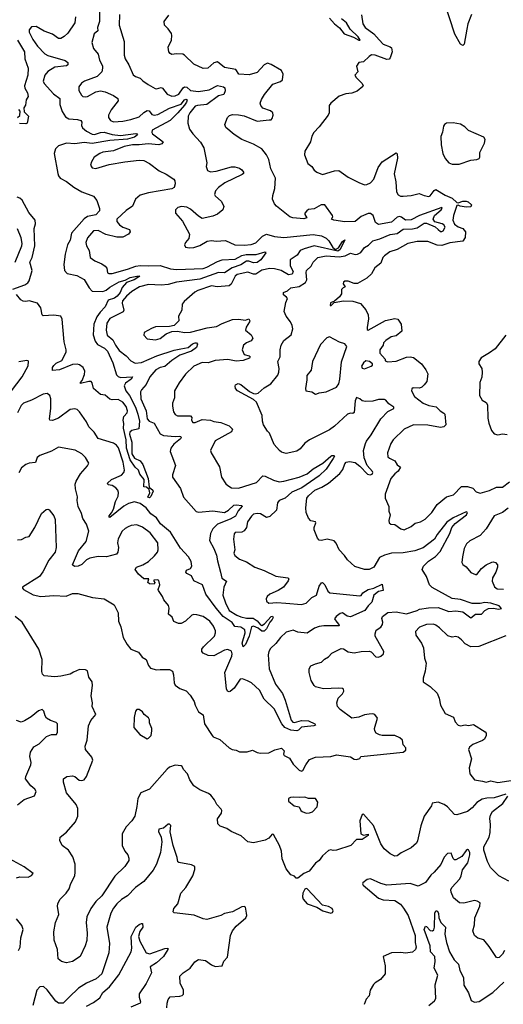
# Model space of a CAD drawing. Extents: x 2057697 to 2160550, y 827490 to 1016834.
# Tile 142 of 256: x 2118893 to 2123032, y 868955 to 877381. Entities that reach past the tile are written whole.
import ezdxf

# ---------------------------------------------------------------- set-up
doc = ezdxf.new("R2010")
doc.units = 0

msp = doc.modelspace()

# ---------------------------------------------------------------- linework, layer by layer
at = {"layer": '0CON20XD'}
for points in [[(2119572.7, 877535), (2119576.2, 877365), (2119559.6, 877315), (2119560.8, 877285), (2119529.4, 877260.6), (2119511.4, 877185), (2119525.6, 877135), (2119564.4, 877085), (2119575.6, 877035), (2119601.5, 876985), (2119602.7, 876965), (2119595.3, 876934.7), (2119556.9, 876893.1), (2119448.8, 876855), (2119422, 876838), (2119398.8, 876805), (2119400, 876775), (2119421.2, 876735), (2119435, 876724.2), (2119455, 876720), (2119475, 876722.5), (2119545, 876764.2), (2119585, 876772.5), (2119625, 876764.3), (2119695, 876731.1), (2119732.5, 876705), (2119737.5, 876685), (2119675, 876610), (2119652.9, 876565), (2119654.5, 876544.5), (2119669.3, 876519.3), (2119695, 876506.9), (2119775, 876512.1), (2119845, 876525.4), (2119915, 876548.9), (2119955, 876587.5), (2119985, 876604.6), (2120000.4, 876600.4), (2120025, 876569.2), (2120045, 876564.7), (2120075, 876568.8), (2120175, 876623.2), (2120275, 876656.5), (2120305, 876694.7), (2120315, 876699.5), (2120325.3, 876695), (2120322.4, 876675), (2120305, 876648.4), (2120247.4, 876582.6), (2120181, 876519), (2120027.1, 876435), (2120023.1, 876415), (2120030, 876405), (2120120, 876335), (2120110.8, 876319.2), (2120085, 876310.7), (2119992.1, 876317.9), (2119915, 876308.5), (2119860.2, 876309.8), (2119788, 876295), (2119695, 876259.2), (2119605, 876246.4), (2119578, 876235), (2119531.2, 876205), (2119506.7, 876165), (2119500, 876135), (2119513.6, 876113.6), (2119545, 876106.2), (2119658.1, 876141.9), (2119794.3, 876165.7), (2119915, 876177.5), (2119955, 876175.6), (2120005, 876150.6), (2120086.4, 876086.3), (2120147.5, 876057.5), (2120211.4, 876015), (2120221.5, 876001.5), (2120224.6, 875975), (2120215, 875945.7), (2120195, 875933.2), (2119995, 875899.2), (2119925, 875879.5), (2119884.4, 875845), (2119858.6, 875785), (2119805, 875746.7), (2119724.4, 875675), (2119725.7, 875655), (2119748.1, 875625), (2119775, 875606.4), (2119834.2, 875584.2), (2119838, 875565), (2119826, 875545), (2119775, 875520), (2119725, 875519.1), (2119631.4, 875541.4), (2119564.5, 875575.5), (2119524.2, 875575), (2119473.5, 875515), (2119460, 875475), (2119465, 875446.7), (2119487.5, 875405), (2119497, 875347), (2119535.9, 875315.9), (2119595, 875292.5), (2119625, 875272.5), (2119638.6, 875255), (2119644.1, 875214.1), (2119655, 875208), (2119685, 875210), (2119815, 875245.3), (2119888.1, 875271.9), (2119925, 875278.2), (2119995, 875273.3), (2120095, 875277.8), (2120185, 875249.1), (2120235.6, 875244.4), (2120465, 875251.9), (2120495, 875262.1), (2120587.6, 875312.4), (2120625, 875325.1), (2120737.8, 875332.2), (2120795, 875363), (2120832.8, 875372.8), (2120918.2, 875371.8), (2120995.6, 875395.6), (2121000, 875385), (2120956, 875325), (2120925, 875303.3), (2120895, 875299.2), (2120855, 875313.8), (2120835, 875313.2), (2120785, 875284.2), (2120711.9, 875258.1), (2120645, 875215.8), (2120595, 875216), (2120435, 875160.4), (2120234, 875136), (2120165, 875114.8), (2120105, 875108.2), (2119995, 875114.8), (2119918.1, 875095), (2119854.5, 875055), (2119806.2, 875015), (2119772.9, 874975), (2119769.5, 874955), (2119783.5, 874895), (2119779.7, 874880.3), (2119664.6, 874825), (2119640.4, 874785), (2119632.3, 874725), (2119641.9, 874681.9), (2119690.4, 874640.4), (2119713.3, 874595), (2119745, 874551.2), (2119804.5, 874505), (2119845, 874462.7), (2119882.8, 874442.8), (2119935, 874447.1), (2120066.2, 874503.8), (2120215, 874551.7), (2120273.7, 874563.7), (2120335, 874575.9), (2120372.7, 874607.3), (2120395, 874616.6), (2120406.1, 874616.1), (2120414.2, 874605), (2120405.2, 874574.8), (2120365, 874544.8), (2120265, 874509.3), (2120195, 874464.8), (2120136.5, 874413.5), (2120094.6, 874405.4), (2120058.7, 874385), (2120006.6, 874325), (2119975, 874260), (2119935, 874214), (2119927.5, 874195), (2119930.6, 874135), (2119975.7, 874035), (2119985.2, 873965), (2120000.3, 873945), (2120045, 873928.6), (2120095.8, 873835.8), (2120125, 873822.4), (2120225, 873814.6), (2120258, 873818), (2120272.9, 873812.9), (2120275.6, 873805), (2120268.6, 873795), (2120212.5, 873747.5), (2120188.2, 873715), (2120181.3, 873685), (2120195, 873649.2), (2120226.9, 873565), (2120200, 873485), (2120201.1, 873465), (2120268.4, 873368.4), (2120296.7, 873295), (2120405, 873173.3), (2120425, 873167.7), (2120545, 873176.8), (2120645, 873162.7), (2120681.5, 873185), (2120725, 873226.8), (2120745, 873230.5), (2120793.3, 873223.3), (2120798, 873218), (2120762.5, 873177.5), (2120739.1, 873130.9), (2120695, 873106.5), (2120585.6, 873065), (2120547.4, 873022.6), (2120525, 872983.8), (2120517.3, 872925), (2120555.5, 872855), (2120578, 872798), (2120585, 872748.8), (2120613, 872653), (2120622.8, 872602.8), (2120663.1, 872575), (2120640, 872525), (2120632.5, 872455), (2120655, 872390), (2120687.5, 872325), (2120752.5, 872285), (2120785, 872272.2), (2120835, 872260), (2120890.4, 872260.4), (2120927.1, 872237.1), (2120955, 872201.9), (2120965, 872197.5), (2120988.6, 872211.4), (2121045, 872274.4), (2121057.3, 872277.3), (2121062.2, 872265), (2121055, 872247.1), (2121033.9, 872226.1), (2121005, 872167.1), (2120985, 872147.1), (2120965, 872147.5), (2120933.4, 872173.4), (2120895, 872190), (2120877.1, 872185), (2120856.6, 872105), (2120825, 872034), (2120805, 872013.3), (2120797.5, 872045), (2120823.3, 872135), (2120819.5, 872159.5), (2120785, 872181.9), (2120735, 872187.8), (2120711.2, 872221.2), (2120634.6, 872275), (2120574.2, 872344.2), (2120487.7, 872465), (2120459.1, 872545), (2120385, 872580), (2120365, 872622), (2120322.7, 872642.7), (2120314.1, 872654.1), (2120320.6, 872669.4), (2120355.6, 872685), (2120365.3, 872704.7), (2120360, 872745), (2120336.9, 872785), (2120269.7, 872859.7), (2120184.8, 872995), (2120097.3, 873067.3), (2120065, 873118.3), (2120015, 873153.5), (2119974.7, 873205), (2119925, 873240.9), (2119875, 873254.7), (2119825, 873240.6), (2119785, 873219.1), (2119665, 873120.5), (2119658.6, 873125), (2119659.6, 873135), (2119678.5, 873161.5), (2119696.4, 873193.6), (2119713.2, 873256.8), (2119735.3, 873304.7), (2119737.9, 873335), (2119732.1, 873355), (2119715, 873375.5), (2119685, 873394.5), (2119650.7, 873400.7), (2119645.7, 873415), (2119678.1, 873445), (2119765, 873482.5), (2119784.7, 873505), (2119789.8, 873525), (2119778.4, 873595), (2119737.9, 873717.9), (2119720.6, 873740.6), (2119695.8, 873755.8), (2119565, 873795.7), (2119530.9, 873850.9), (2119486.2, 873896.2), (2119465, 873938.6), (2119405.8, 874025), (2119384.3, 874044.3), (2119365, 874050), (2119325, 874044.4), (2119225, 873971.4), (2119175, 873951.4), (2119152.5, 873952.5), (2119148, 873965), (2119161.1, 874055), (2119160, 874135), (2119151.2, 874165), (2119129.3, 874180.7), (2119095, 874175.4), (2118995.6, 874124.4), (2118925, 874099.3), (2118905, 874078.6), (2118875, 874015.7)], [(2122761.2, 877425), (2122730, 877345), (2122721.2, 877298.8), (2122697.7, 877172.3), (2122685, 877160), (2122665, 877172.5), (2122617.4, 877257.4), (2122526.2, 877535)], [(2119746.5, 877425), (2119745.6, 877335), (2119787.8, 877195), (2119787.6, 877077.6), (2119795.6, 877045), (2119826.5, 876995), (2119865, 876910), (2119883.8, 876893.8), (2119925, 876879.2), (2119948.5, 876858.5), (2119992, 876825), (2120052.4, 876792.4), (2120065, 876790), (2120105, 876799.4), (2120115, 876795.7), (2120155, 876742.5), (2120195, 876726.1), (2120225, 876728.7), (2120255, 876742.5), (2120292.8, 876797.2), (2120305, 876805.8), (2120325, 876803.4), (2120356, 876775), (2120425, 876766.4), (2120515, 876780.3), (2120585, 876818.2), (2120636.8, 876806.8), (2120648.8, 876798.8), (2120652.9, 876772.9), (2120639.5, 876740.5), (2120595, 876727.9), (2120495, 876656), (2120415, 876647.5), (2120395, 876639.3), (2120349.1, 876585), (2120335.6, 876555), (2120331.9, 876495), (2120345.6, 876445), (2120375, 876404.3), (2120442, 876332), (2120468.9, 876285), (2120494.2, 876155), (2120490, 876125), (2120501.2, 876091.2), (2120525, 876079.2), (2120575, 876084.5), (2120705, 876121.1), (2120735, 876122.2), (2120775, 876110.8), (2120795.4, 876095.4), (2120809.2, 876075), (2120808.8, 876065), (2120796.2, 876055), (2120648.5, 875985), (2120594.6, 875945), (2120570.5, 875915), (2120560.8, 875885), (2120565, 875872.5), (2120620, 875825), (2120641.7, 875781.7), (2120631.2, 875755), (2120585, 875717.5), (2120545, 875700.8), (2120455, 875680), (2120425, 875698), (2120355, 875760), (2120325, 875777.1), (2120277, 875783), (2120247.3, 875772.7), (2120226.7, 875755), (2120226.7, 875725), (2120287.6, 875657.6), (2120346.2, 875545), (2120341.2, 875508.8), (2120312, 875475), (2120303.8, 875455), (2120313.3, 875435), (2120347.7, 875427.7), (2120385, 875432), (2120435, 875448.8), (2120496.7, 875486.7), (2120535, 875490.8), (2120575, 875484.2), (2120655, 875492), (2120734.4, 875454.4), (2120815, 875450.4), (2120875, 875458.2), (2120915, 875471.2), (2120971.9, 875528.1), (2121005, 875544.6), (2121075, 875524.6), (2121155, 875518.2), (2121405, 875541.3), (2121475, 875531.4), (2121515, 875512), (2121538.7, 875488.7), (2121572.1, 875432.1), (2121595, 875415.5), (2121620.5, 875429.5), (2121655, 875483.8), (2121675, 875496), (2121635, 875414.6), (2121615, 875400.3), (2121415, 875445.9), (2121329.3, 875420.7), (2121295, 875404.4), (2121267.5, 875365), (2121209.2, 875325), (2121208.9, 875275), (2121232.9, 875225), (2121225, 875202), (2121195, 875198.7), (2121130.8, 875235), (2121075, 875248.6), (2121035, 875251.1), (2120965, 875238.2), (2120915, 875203.1), (2120895, 875203.1), (2120845, 875219.3), (2120755, 875199.1), (2120737.1, 875185), (2120702, 875118), (2120686.8, 875103.2), (2120584.4, 875094.4), (2120535, 875104), (2120417, 875063), (2120392.1, 875047.9), (2120301.7, 874968.3), (2120283.3, 874945), (2120280, 874895), (2120253.8, 874845), (2120256.2, 874805), (2120215.8, 874764.2), (2120175, 874754), (2120055, 874751.9), (2120021.7, 874738.3), (2119957.5, 874705), (2119955, 874680), (2119985, 874648.8), (2120055, 874640.6), (2120095, 874651.4), (2120147.7, 874692.3), (2120195, 874713.8), (2120245, 874714), (2120305, 874704.3), (2120355, 874706.7), (2120497, 874743), (2120576.7, 874755), (2120625, 874780.9), (2120714.4, 874814.4), (2120765, 874818.1), (2120825, 874810), (2120855, 874820), (2120863.3, 874805), (2120861.2, 874795), (2120831.7, 874748.3), (2120825.8, 874725), (2120875, 874684), (2120888.6, 874655), (2120875, 874634), (2120835, 874616.9), (2120810, 874595), (2120797.5, 874555), (2120815, 874516.2), (2120857.5, 874505), (2120866, 874495), (2120860, 874485), (2120805, 874464.4), (2120745, 874458.2), (2120675, 874473.6), (2120565.7, 874464.3), (2120505, 874445.8), (2120455, 874446), (2120385, 874415.7), (2120312, 874348), (2120256.9, 874273.1), (2120218.8, 874205), (2120219.2, 874145), (2120201.7, 874098.3), (2120200.8, 874075), (2120209.2, 874025), (2120222.6, 874002.6), (2120245, 873990.8), (2120355, 873990), (2120366.7, 873976.7), (2120364, 873955), (2120375, 873934.4), (2120395, 873933.5), (2120455, 873958.1), (2120525, 873954.3), (2120555, 873943.5), (2120615, 873934.4), (2120685, 873904.4), (2120715.8, 873875.8), (2120705.4, 873854.6), (2120565, 873777.5), (2120526, 873695), (2120531.2, 873675), (2120602.5, 873555), (2120620, 873465), (2120657.7, 873407.7), (2120674, 873394), (2120705.9, 873375.9), (2120765, 873370.5), (2120919.2, 873420.8), (2120975, 873476.7), (2120995, 873473.3), (2121065, 873439.1), (2121115, 873427.3), (2121155, 873432.1), (2121285, 873467.1), (2121355, 873494.5), (2121405, 873536.5), (2121486.7, 873585), (2121555, 873645.6), (2121565, 873651.9), (2121581.2, 873651.2), (2121586.2, 873645), (2121577.3, 873625), (2121515.2, 873535), (2121455, 873476.2), (2121307.2, 873375), (2121223.3, 873336.7), (2121165, 873286.9), (2121114.2, 873265.8), (2121098.5, 873245), (2121091.5, 873185), (2121035, 873130), (2121005, 873122.2), (2120953.4, 873153.4), (2120925, 873155.5), (2120895, 873148.2), (2120876.5, 873133.5), (2120844.4, 873085), (2120834.3, 873035), (2120815, 873006), (2120794.3, 872995.7), (2120737.5, 872992.5), (2120727.5, 872982.5), (2120724.1, 872935.9), (2120734, 872845), (2120725.8, 872815), (2120735.7, 872795), (2120773.2, 872763.2), (2120835, 872741.4), (2120905, 872696.9), (2120985, 872667.5), (2121085, 872620), (2121187.5, 872605), (2121196.7, 872595), (2121190.7, 872579.3), (2121150, 872525), (2121106.2, 872495), (2121033.8, 872465), (2121010, 872445), (2121003.3, 872425), (2121006.7, 872405), (2121025, 872388.8), (2121095, 872394.5), (2121171.4, 872388.6), (2121305, 872377.5), (2121345, 872388.5), (2121393.9, 872436.1), (2121432.6, 872457.4), (2121455, 872532.5), (2121475, 872562), (2121485, 872566), (2121505, 872546), (2121529.8, 872489.8), (2121546.8, 872476.8), (2121805, 872449.2), (2121815, 872453.3), (2121830, 872475), (2121875.2, 872504.8), (2121925, 872515.3), (2121995, 872550.8), (2122005, 872497.5), (2121965, 872488.1), (2121923.1, 872456.9), (2121907.6, 872395), (2121874.5, 872365.5), (2121846.1, 872323.9), (2121725, 872271.9), (2121696.3, 872276.3), (2121655.3, 872305.3), (2121635, 872300.4), (2121602.2, 872275), (2121588.6, 872255), (2121608, 872225)], [(2121762, 872702), (2121697.5, 872757.5), (2121673.8, 872795), (2121627.5, 872845), (2121602.1, 872902.1), (2121585, 872920), (2121525, 872935.8), (2121475, 872923.8), (2121457, 872927), (2121443.3, 872945), (2121414, 873015), (2121414.3, 873035), (2121428.6, 873075), (2121426, 873085), (2121385, 873092), (2121365.6, 873115.6), (2121344.4, 873165), (2121341.5, 873205), (2121351.4, 873285), (2121365.8, 873305), (2121418.6, 873355), (2121479.3, 873380.7), (2121535, 873413.8), (2121633.6, 873496.4), (2121659.5, 873530.5), (2121675, 873580), (2121686.2, 873593.8), (2121715, 873600.7), (2121765, 873591.6), (2121805, 873559.8), (2121871.4, 873491.4), (2121894.1, 873485.9), (2121908.6, 873491.4), (2121916.3, 873505), (2121913.9, 873515), (2121867.1, 873565), (2121842.4, 873632.4), (2121836.9, 873695), (2121851.5, 873755), (2121862.1, 873775), (2121902.3, 873827.7), (2121983.7, 873966.3), (2122045, 874028.6), (2122096.7, 874055), (2122096.2, 874065), (2122053.1, 874093.1), (2122025.7, 874125.7), (2122015, 874130), (2121965, 874129.4), (2121915, 874116.7), (2121853.2, 874113.2), (2121825, 874119.2), (2121805, 874137.5), (2121775, 874147.5), (2121765, 874120), (2121755, 874020), (2121745, 874010), (2121725, 874013.3), (2121700, 874005), (2121588.6, 873901.4), (2121545, 873870), (2121375, 873785.5), (2121334.3, 873755.7), (2121295, 873708.1), (2121265, 873688.6), (2121175, 873668.6), (2121135, 873680.8), (2121116, 873695), (2121072, 873745), (2121032.7, 873842.7), (2121015, 873860), (2120980, 873915), (2120970.8, 873945), (2120968.6, 873995), (2120918.8, 874108.8), (2120895, 874130), (2120757.5, 874205), (2120740, 874225), (2120737.5, 874245), (2120740, 874255), (2120763.6, 874266.4), (2120785, 874260), (2120859.3, 874199.3), (2120895, 874182.5), (2120915, 874180), (2120935, 874186.2), (2120985, 874230.8), (2121042, 874265), (2121102.4, 874337.6), (2121112.5, 874365), (2121113.8, 874395), (2121102.1, 874455), (2121122.2, 874495), (2121122.3, 874555), (2121130.4, 874595), (2121154.7, 874635.3), (2121216.9, 874685), (2121230.8, 874735), (2121225.7, 874765), (2121211.9, 874795), (2121173, 874843), (2121156.9, 874885), (2121171.7, 874961.7), (2121184, 874995), (2121176.8, 875006.8), (2121150, 875025), (2121152, 875045), (2121185, 875060.8), (2121214.7, 875085.3), (2121285, 875096.9), (2121338.5, 875131.5), (2121350.4, 875155), (2121343.8, 875216.2), (2121347.5, 875235), (2121387.5, 875272.5), (2121404.7, 875305.3), (2121445.8, 875345), (2121515, 875360.3), (2121628.7, 875351.3), (2121678.6, 875361.4), (2121725, 875381.5), (2121765, 875372.2), (2121785, 875374.5), (2121811.6, 875388.4), (2121845, 875430.6), (2121877.8, 875452.2), (2121915, 875489.5), (2121975, 875504.1), (2122065, 875543.7), (2122125, 875550.2), (2122175, 875587.6), (2122255, 875591.1), (2122295, 875599.6), (2122355, 875640.9), (2122375, 875640), (2122448.1, 875608.1), (2122473.6, 875586.4), (2122495, 875569.4), (2122505, 875568.7), (2122517.5, 875575), (2122535.7, 875605), (2122523.1, 875625), (2122508.6, 875635), (2122445, 875652), (2122431.9, 875675), (2122443.9, 875706.1), (2122500, 875755), (2122508, 875765), (2122505, 875772.5), (2122315, 875705.9), (2122245, 875667.6), (2122195, 875666.4), (2122162.1, 875692.1), (2122145, 875696.7), (2122125, 875689.7), (2122075, 875649.1), (2121965, 875628.4), (2121937.1, 875645), (2121919.6, 875705), (2121895, 875722.9), (2121875, 875722.3), (2121815, 875696.1), (2121765, 875652.7), (2121675, 875650), (2121582.5, 875665), (2121563.3, 875675), (2121572, 875695), (2121569.2, 875705), (2121505, 875797.1), (2121472.5, 875795), (2121413.3, 875763.3), (2121365, 875757.1), (2121351.2, 875745), (2121333.3, 875725), (2121332.5, 875715), (2121350, 875685), (2121325, 875676.7), (2121230, 875685), (2121205, 875692.9), (2121091.2, 875785), (2121073.8, 875805), (2121055.9, 875845.9), (2121058.6, 875875), (2121077.5, 875935), (2121083.3, 876025), (2121043.5, 876105), (2121026.7, 876185), (2121005, 876223.8), (2120965, 876275.6), (2120895, 876315.6), (2120795.6, 876355.6), (2120728.3, 876398.3), (2120658.8, 876458.8), (2120650, 876485), (2120672, 876545), (2120689.7, 876560.3), (2120715, 876568.9), (2120765, 876567.3), (2120815, 876557.3), (2120925, 876513.2), (2121027.2, 876522.8), (2121045, 876524.5), (2121055, 876536), (2121063.5, 876565), (2121060.6, 876585), (2121040.2, 876600.2), (2120974.6, 876624.6), (2120955.8, 876645), (2120952.4, 876667.6), (2120962.9, 876697.1), (2120989.8, 876740.2), (2121061.2, 876828.8), (2121125, 876850.9), (2121142.2, 876865), (2121146.9, 876915), (2121134.2, 876945), (2121045, 876996.7), (2121015, 877007.8), (2120985, 876995.7), (2120925, 876930), (2120857.7, 876907.7), (2120767.5, 876915), (2120743.8, 876955), (2120645, 876970.5), (2120585, 877018.6), (2120555, 877011.4), (2120504.3, 876965.7), (2120465, 876962.5), (2120385, 876998.8), (2120305, 877077.5), (2120290, 877085), (2120235, 877088.8), (2120195, 877082.5), (2120180.7, 877090.7), (2120170, 877105), (2120163.8, 877145), (2120191.2, 877205), (2120196.2, 877245), (2120191.7, 877261.7), (2120165, 877303.3), (2120133.3, 877335), (2120128.8, 877365), (2120170.3, 877419.7)], [(2121818.3, 877421.7), (2121830.4, 877345), (2121849.2, 877315), (2121925, 877259.6), (2121969.1, 877209.1), (2122005, 877171.1), (2122065, 877149.1), (2122075, 877140), (2122080.8, 877105), (2122065, 877053.8), (2122055, 877043.1), (2122035, 877038.9), (2121935, 877076.1), (2121905, 877078.5), (2121883.3, 877066.7), (2121835, 877018.8), (2121797, 877013), (2121777, 876983), (2121786.7, 876935), (2121762.5, 876905), (2121773.3, 876885), (2121823.8, 876835), (2121833.3, 876815), (2121830.7, 876809.3), (2121781.7, 876768.3), (2121735, 876753.1), (2121683.7, 876746.3), (2121626.7, 876725), (2121555, 876667.5), (2121542.5, 876645), (2121542.5, 876585), (2121532.5, 876565), (2121456.2, 876465), (2121409.4, 876415), (2121394.4, 876385), (2121382.5, 876335), (2121333.8, 876255), (2121331.2, 876225), (2121358.8, 876148.8), (2121393.9, 876123.9), (2121415, 876093.3), (2121435, 876076.7), (2121485, 876056.7), (2121586.7, 876086.7), (2121625, 876091.2), (2121704.3, 876034.3), (2121795, 875986.2), (2121845, 875968.8), (2121865, 875970), (2121896.7, 875985), (2121924.3, 876015.7), (2121961.4, 876115), (2121995.5, 876164.5), (2122115, 876240), (2122124, 876234), (2122126.7, 876195), (2122098.3, 876061.7), (2122112.8, 875992.8), (2122117, 875907), (2122132.1, 875882.1), (2122151.7, 875871.7), (2122175, 875870), (2122245, 875876.5), (2122313, 875893), (2122355, 875875.8), (2122395, 875868.8), (2122405, 875873.8), (2122440.3, 875919.7), (2122455, 875927.3), (2122535, 875878), (2122595, 875852.9), (2122635, 875815.8), (2122645, 875812.5), (2122686.4, 875826.4), (2122715, 875827.5), (2122731.7, 875821.7), (2122760, 875795), (2122755, 875780), (2122715, 875777.5), (2122663.6, 875783.6), (2122645, 875792.5), (2122635, 875790), (2122605, 875704), (2122601.2, 875665), (2122615, 875630), (2122645, 875607.1), (2122685, 875594.4), (2122707.8, 875565), (2122704.5, 875515.5), (2122685, 875486), (2122575, 875470.9), (2122505, 875448.2), (2122465, 875450.5), (2122385, 875482.5), (2122295, 875483.2), (2122215, 875465.4), (2122125, 875414.6), (2122062.5, 875395), (2122015, 875359.4), (2122002.5, 875345), (2121983.7, 875296.3), (2121931.5, 875258.5), (2121905, 875205.6), (2121865, 875168.9), (2121785, 875123.1), (2121755, 875122.7), (2121705, 875142.3), (2121675, 875141.9), (2121664.3, 875135), (2121660.8, 875120.8), (2121677.5, 875095), (2121663, 875087), (2121648.3, 875071.7), (2121647.5, 875035), (2121630.7, 875009.3), (2121588.3, 874971.7), (2121553.6, 874956.4), (2121550, 874935), (2121560, 874935), (2121585, 874960), (2121663.8, 874976.2), (2121745, 874971.2), (2121810.7, 874950.7), (2121856.6, 874896.6), (2121876, 874855), (2121878.3, 874821.7), (2121867.5, 874747.5), (2121868.3, 874728.3), (2121875, 874722.5), (2122025, 874805.8), (2122105, 874823.3), (2122128.3, 874818.3), (2122158.8, 874775), (2122162.5, 874715), (2122114.2, 874675.8), (2122073.7, 874666.3), (2122025.5, 874634.5), (2122008, 874615), (2122004, 874595), (2121974.3, 874555), (2121975, 874527.5), (2122020, 874475), (2122021.7, 874461.7), (2122043.3, 874453.3), (2122115, 874458), (2122205, 874493.8), (2122234.1, 874495.9), (2122265, 874489.2), (2122331.4, 874435), (2122368, 874385), (2122385, 874350), (2122377.1, 874285), (2122356, 874255), (2122334.4, 874235.6), (2122315, 874228.1), (2122260.5, 874229.5), (2122249.3, 874220.7), (2122247.5, 874205), (2122271.2, 874155), (2122345, 874099.5), (2122395, 874078.2), (2122457, 874067), (2122492.7, 874032.7), (2122524.6, 874014.6), (2122531.1, 874005), (2122540.8, 873915), (2122522.7, 873897.3), (2122495, 873891.4), (2122385, 873911.5), (2122265, 873914.2), (2122183.1, 873876.9), (2122090.8, 873785), (2122070.8, 873755), (2122042.5, 873675), (2122045, 873640), (2122057.7, 873627.7), (2122103.8, 873605), (2122125, 873572), (2122152.5, 873552.5), (2122132.9, 873517.1), (2122103.8, 873495), (2122070, 873455), (2122021.7, 873321.7), (2122022, 873285), (2122051.2, 873215), (2122053.3, 873175), (2122063.6, 873143.6), (2122053.3, 873095), (2122056.4, 873076.4), (2122070, 873065), (2122105, 873060), (2122155, 873023.8), (2122183.9, 873016.1), (2122245, 873043.8), (2122278.3, 873071.7), (2122325, 873083.8), (2122364.1, 873105.9), (2122421.4, 873165), (2122465, 873231.4), (2122545, 873298.9), (2122605, 873315.6), (2122675, 873386.9), (2122725, 873386), (2122772, 873372), (2122800, 873340), (2122835, 873330), (2122915, 873352), (2122975, 873380), (2123025, 873381.4), (2123085, 873425.6)], [(2119370, 877405), (2119364, 877355), (2119304.5, 877265.5), (2119275, 877237.5), (2119245, 877220.8), (2119225, 877220), (2119175, 877256.9), (2119103, 877283), (2119035, 877321.5), (2118995, 877320.5), (2118973.3, 877295), (2118975.5, 877275), (2119005, 877211.4), (2119045, 877155.5), (2119109.6, 877089.6), (2119135, 877074.6), (2119281.4, 877031.4), (2119304, 877015), (2119306.2, 876995), (2119295, 876986), (2119195, 876975.3), (2119135, 876936.6), (2119108, 876905), (2119095.4, 876855), (2119104, 876834), (2119181.8, 876745), (2119237.3, 876705), (2119236.5, 876655), (2119255.6, 876595), (2119285, 876548.9), (2119315, 876533.1), (2119388, 876528), (2119417.2, 876517.2), (2119425.6, 876505), (2119422.2, 876475), (2119430.9, 876455), (2119465, 876425.9), (2119515, 876400.4), (2119535, 876398.5), (2119583.7, 876416.3), (2119615, 876419.6), (2119685, 876399.1), (2119755, 876389.2), (2119886.2, 876406.2), (2119897.1, 876405), (2119901.9, 876395), (2119876.5, 876375), (2119815, 876359.3), (2119665, 876347.7), (2119515, 876321.6), (2119445, 876328.4), (2119365, 876317.4), (2119295, 876323.8), (2119225, 876302.3), (2119198.8, 876275), (2119189.4, 876235), (2119219.5, 876065), (2119225.3, 876045), (2119240.9, 876025), (2119295, 875995.4), (2119356.3, 875946.3), (2119425, 875908), (2119525, 875871.1), (2119555, 875833.1), (2119577.7, 875765), (2119575, 875744.2), (2119545, 875710.6), (2119475, 875695.8), (2119444.2, 875675.8), (2119337.2, 875555), (2119326.6, 875493.4), (2119303.6, 875455), (2119283.5, 875375), (2119271.4, 875285), (2119277.5, 875235), (2119299.7, 875209.7), (2119381.4, 875191.4), (2119445, 875158.7), (2119487.2, 875085), (2119515, 875058.2), (2119605.4, 875054.6), (2119632.5, 875065), (2119665, 875091.1), (2119745, 875137.3), (2119797, 875153), (2119838.6, 875175), (2119895.9, 875185.9), (2119922.5, 875185), (2119872.5, 875155), (2119808.8, 875131.2), (2119771.7, 875088.3), (2119753.3, 875045), (2119728.9, 875015), (2119705, 874998.4), (2119650.8, 874979.2), (2119625.2, 874924.8), (2119581, 874879), (2119552.8, 874837.2), (2119529.1, 874775), (2119522.2, 874685), (2119539.9, 874629.9), (2119560.6, 874600.6), (2119620.6, 874570.6), (2119644.3, 874545), (2119691.8, 874445), (2119721.1, 874341.1), (2119736.1, 874326.1), (2119755, 874319.5), (2119860, 874325), (2119848.2, 874305), (2119799.9, 874270.1), (2119787.8, 874247.8), (2119800.4, 874205), (2119833.6, 874163.6), (2119884.2, 874065), (2119905.6, 874005), (2119918.6, 873945), (2119911.7, 873878.3), (2119852.5, 873865), (2119835, 873852.5), (2119833.8, 873835), (2119852.5, 873765), (2119852.1, 873665), (2119875, 873629.4), (2119923.8, 873605), (2119947.5, 873575), (2119992.2, 873455), (2120000.2, 873380.2), (2120034.2, 873355), (2120036.4, 873346.4), (2120015, 873301.9), (2120005, 873290.6), (2119991.4, 873295), (2120007, 873333), (2120001.7, 873361.7), (2119979.2, 873379.2), (2119954.5, 873384.5), (2119959.2, 873445), (2119923, 873493), (2119908.8, 873525), (2119881.8, 873551.8), (2119838, 873615), (2119807.2, 873712.8), (2119803.3, 873785), (2119780.9, 873885), (2119785.8, 873925.8), (2119778.8, 873955), (2119786, 873985), (2119812.1, 874017.9), (2119816.9, 874035), (2119805, 874070), (2119775, 874108.1), (2119735, 874130), (2119685, 874126.7), (2119665, 874133.3), (2119625, 874166.7), (2119585, 874172.5), (2119524.5, 874224.5), (2119514, 874274), (2119504, 874284), (2119485, 874285.5), (2119415, 874267.5), (2119412.9, 874275), (2119427.6, 874292.4), (2119448.9, 874345), (2119452.1, 874372.1), (2119435.7, 874405), (2119405, 874426.2), (2119385, 874432.9), (2119345, 874428.8), (2119235, 874385.3), (2119175, 874380), (2119175.4, 874405), (2119185, 874422.9), (2119205, 874442.4), (2119253.5, 874465), (2119290, 874535), (2119291.2, 874555), (2119274.7, 874625.3), (2119263.6, 874753.6), (2119258.3, 874818.3), (2119245, 874842.5), (2119185, 874851.8), (2119095, 874846), (2119085.7, 874855.7), (2119075.7, 874915.7), (2119045, 874954.6), (2118975, 874975.5), (2118945, 874969.2), (2118922.2, 874972.2), (2118904, 874984), (2118865, 875027.8)], [(2121544, 877395), (2121588.5, 877345), (2121630, 877310), (2121669.2, 877259.2), (2121751, 877231), (2121795, 877204.6), (2121808, 877205), (2121790.5, 877235), (2121720.7, 877300.7), (2121689.1, 877355), (2121647, 877387)], [(2118875, 877205.8), (2118934.2, 877105), (2118936.2, 877045), (2118966.9, 876965), (2118964.3, 876905), (2118933.8, 876815), (2118936, 876795), (2118961.2, 876755), (2118966.7, 876723.3), (2118950, 876695), (2118941.7, 876648.3), (2118927.5, 876625), (2118931.7, 876591.7), (2118970, 876555), (2118956, 876495), (2118945, 876490), (2118891.7, 876491.7)], [(2118873.8, 876545), (2118895, 876560), (2118898.8, 876598.8), (2118885, 876612.5)], [(2122595, 876144.2), (2122655, 876144.3), (2122755, 876180), (2122806.1, 876183.9), (2122825, 876192.5), (2122832.5, 876205), (2122830, 876245), (2122870, 876325), (2122876.4, 876356.4), (2122865, 876376.2), (2122735, 876433.8), (2122704.3, 876464.3), (2122665.8, 876485.8), (2122602.3, 876497.7), (2122545, 876493.8), (2122530, 876485), (2122520.5, 876469.5), (2122512.3, 876417.7), (2122498.3, 876381.7), (2122501.2, 876311.2), (2122513.8, 876235), (2122535, 876192.5), (2122566.7, 876155), (2122595, 876144.2)], [(2118835.6, 875075), (2118938.1, 875111.9), (2118961.9, 875128.1), (2118974.2, 875145), (2119001, 875235), (2118980, 875305), (2118999.1, 875345), (2119023.2, 875445), (2119016.7, 875593.3), (2119027.5, 875635), (2119025.4, 875665), (2118971.3, 875731.3), (2118915.4, 875835.4), (2118894, 875854), (2118872.7, 875862.7)], [(2118855.4, 875305), (2118913.1, 875445), (2118914, 875465), (2118905.3, 875515), (2118875, 875592)], [(2121425, 874177.5), (2121435, 874180), (2121455, 874188.8), (2121515, 874196), (2121603.6, 874236.4), (2121624.3, 874265.7), (2121634.4, 874305), (2121646.2, 874453.8), (2121693.8, 874585), (2121675.6, 874605.6), (2121630.5, 874620.5), (2121545, 874666.7), (2121522.3, 874657.7), (2121468.8, 874601.2), (2121398.8, 874455), (2121387.3, 874382.7), (2121352, 874335), (2121351.7, 874298.3), (2121338.8, 874225), (2121343.3, 874205), (2121395, 874196.7), (2121425, 874177.5)], [(2123055, 874680), (2122961.2, 874565), (2122915, 874528.8), (2122843, 874487), (2122822.5, 874455), (2122824, 874435), (2122848, 874395), (2122851.2, 874365), (2122849.3, 874320.7), (2122831.2, 874275), (2122829.2, 874165), (2122852.5, 874125), (2122885, 874103.8), (2122896, 874085), (2122901.2, 873971.2), (2122907.7, 873927.7), (2122930, 873865), (2122955, 873836.2), (2122985, 873828), (2123025, 873836.2), (2123065, 873831.2)], [(2118822.5, 874205), (2118915.6, 874325), (2118965, 874420), (2118970, 874455), (2118965, 874462.5), (2118955, 874463.3), (2118885, 874454)], [(2121845, 874394.4), (2121902.5, 874415), (2121912.5, 874425), (2121912.5, 874435), (2121886.3, 874456.3), (2121855, 874462.5), (2121835, 874444.2), (2121818.9, 874415), (2121825, 874398), (2121845, 874394.4)], [(2121608, 872225), (2121626, 872205), (2121626.9, 872193.1), (2121495, 872195.2), (2121455, 872189.4), (2121416.8, 872173.2), (2121355, 872132.3), (2121275, 872141), (2121235, 872155.8), (2121175, 872139.5), (2121125.7, 872095), (2121085, 872042.9), (2121039.7, 872000.3), (2121024.2, 871975), (2121020.5, 871945), (2121027.6, 871825), (2121082.8, 871695), (2121143.8, 871615), (2121166.5, 871556.5), (2121215.8, 871385.8), (2121230.3, 871370.3), (2121245, 871365.4), (2121305, 871382.8), (2121365, 871381.8), (2121419.4, 871355), (2121424, 871345), (2121410.8, 871339.2), (2121330.9, 871330.9), (2121305, 871327.1), (2121279.6, 871300.4), (2121265, 871295.3), (2121215, 871301.6), (2121163.4, 871325), (2121138.2, 871355), (2121072.5, 871482.5), (2120985.3, 871565.3), (2120945, 871642.9), (2120877.5, 871705), (2120843.6, 871723.6), (2120799.3, 871739.3), (2120781.7, 871738.3), (2120729.7, 871660.3), (2120695, 871631.2), (2120685, 871628.8), (2120672, 871635), (2120663.1, 871655), (2120649.4, 871795), (2120709.4, 871935), (2120711.4, 871955), (2120705, 871976.7), (2120675, 871992), (2120645, 871985.6), (2120555, 871938), (2120505, 871941.4), (2120465, 871960), (2120452, 871975), (2120452.5, 871995), (2120465.8, 872015), (2120560, 872105), (2120570, 872135), (2120568, 872152), (2120552.1, 872192.1), (2120520.8, 872235), (2120465, 872272.5), (2120408.7, 872288.7), (2120385, 872290.6), (2120365.6, 872284.4), (2120312, 872235), (2120275, 872214.4), (2120253.2, 872213.2), (2120212.1, 872232.1), (2120197.6, 872267.6), (2120167.5, 872295), (2120171.9, 872345), (2120167, 872367), (2120128, 872415), (2120115, 872446.2), (2120080, 872495), (2120077.5, 872505), (2120092.5, 872545), (2120085, 872582.5), (2120072.3, 872587.7), (2120040, 872585), (2120040, 872575), (2120050, 872565), (2120045, 872550), (2120005, 872552.5), (2119990, 872565), (2120000, 872595), (2119955, 872596.2), (2119910, 872635), (2119881.2, 872675), (2119893.3, 872695), (2119946.7, 872715), (2119995, 872745.8), (2120047.8, 872792.2), (2120072, 872825), (2120079.2, 872845), (2120075.6, 872905), (2120010.4, 872990.4), (2119945, 873037.8), (2119895, 873057.5), (2119847.8, 873052.2), (2119821.7, 873041.7), (2119795, 873028.1), (2119770, 873005), (2119735, 872937.5), (2119731.2, 872905), (2119739.2, 872865), (2119733.8, 872825), (2119722.3, 872807.7), (2119635, 872784.2), (2119565, 872788.1), (2119495, 872772.3), (2119465, 872757.5), (2119425, 872719.4), (2119395, 872705.7), (2119362.9, 872702.9), (2119346.2, 872715), (2119397.9, 872835), (2119463.3, 872915), (2119484.3, 873005), (2119464.2, 873065), (2119435, 873111.2), (2119421.8, 873155), (2119393.1, 873215), (2119384.6, 873265), (2119387.6, 873297.6), (2119370, 873365), (2119368.9, 873405), (2119377.6, 873432.4), (2119414, 873495), (2119475, 873563.3), (2119483.8, 873585), (2119458, 873635), (2119425, 873667.1), (2119366.8, 873696.8), (2119225, 873723.8), (2119165, 873687.1), (2119065, 873651.1), (2119044.3, 873635), (2119028.8, 873591.2), (2118975, 873585.6), (2118945, 873573.3), (2118908.1, 873545), (2118885, 873502.5)], [(2123075, 873200.9), (2123025, 873163.8), (2122955.4, 873134.6), (2122885.7, 873024.3), (2122834, 872966), (2122745, 872920), (2122717.1, 872895), (2122698.1, 872855), (2122682.5, 872785), (2122678, 872735), (2122685, 872717.5), (2122715, 872700), (2122755, 872651.2), (2122795, 872632), (2122805, 872634), (2122846.7, 872685), (2122885, 872714.5), (2122935, 872740), (2122945, 872742.5), (2122966.7, 872735), (2122982, 872715), (2122981.4, 872695), (2122968, 872652), (2122938.9, 872605), (2122936.4, 872575), (2122957.8, 872527.8), (2122981.1, 872511.1), (2123035, 872508.6)], [(2118875, 872929.2), (2118908.3, 872931.7), (2118945, 872952.5), (2118975, 872957.5), (2119023.3, 873035), (2119080, 873155), (2119119.3, 873190.7), (2119133, 873193), (2119145, 873186.7), (2119186.2, 873135), (2119198, 873105), (2119205.7, 872864.3), (2119196, 872825), (2119143.4, 872756.6), (2119092.5, 872655), (2119063.5, 872616.5), (2118916.7, 872525), (2118916.2, 872515), (2118925, 872504), (2119007.9, 872457.9), (2119075, 872446.2), (2119185, 872454.6), (2119292.1, 872447.9), (2119345, 872471.1), (2119392, 872472), (2119517.5, 872435), (2119615, 872424), (2119701.2, 872375), (2119735.6, 872305), (2119739.4, 872235), (2119760, 872185), (2119780, 872095), (2119812.9, 872035), (2119845, 871994.3), (2119909.4, 871969.4), (2119942.5, 871925), (2119976.7, 871905), (2119995.8, 871855), (2120011.5, 871831.5), (2120065, 871818.2), (2120095, 871821.4), (2120175, 871820), (2120200, 871805), (2120210, 871775), (2120215.7, 871705.7), (2120224.2, 871685), (2120265, 871657.1), (2120318.9, 871638.9), (2120351.7, 871601.7), (2120385.5, 871545.5), (2120394.4, 871515), (2120425, 871458.8), (2120465, 871433.3), (2120476, 871355), (2120540, 871255), (2120550, 871245), (2120605, 871222), (2120685, 871150), (2120712.5, 871135), (2120745, 871131.2), (2120775.7, 871115.7), (2120840, 871115), (2120885, 871128.8), (2120925, 871110), (2120954.3, 871105.7), (2121025, 871106), (2121075.9, 871134.1), (2121135, 871146), (2121156, 871125), (2121152.5, 871095), (2121157.5, 871085), (2121201.2, 871061.2), (2121235, 871009.2), (2121285, 870959.4), (2121305, 870950.6), (2121318, 870955), (2121342.5, 871005), (2121375, 871050), (2121425, 871070), (2121555, 871076.2), (2121605, 871090), (2121725, 871072.5), (2121755, 871052.5), (2121775, 871050), (2121805, 871060), (2121813.6, 871076.4), (2122175, 871113.6), (2122199.3, 871130.7), (2122198.9, 871148.9), (2122174, 871175), (2122170, 871215), (2122147.5, 871235), (2122105, 871254.2), (2121996.6, 871256.6), (2121971.3, 871261.3), (2121945, 871276.2), (2121932.5, 871295), (2121930.8, 871315), (2121956.2, 871405), (2121932.5, 871435), (2121915, 871441.2), (2121885, 871439.2), (2121845, 871432.9), (2121795, 871413.5), (2121735, 871404.5), (2121635, 871479.2), (2121614.2, 871505), (2121607.5, 871535), (2121620, 871575), (2121655, 871611.2), (2121668.8, 871635), (2121665, 871652.5), (2121655, 871658), (2121625, 871661.4), (2121493.8, 871653.8), (2121425, 871673.3), (2121412.3, 871682.3), (2121388.8, 871725), (2121370, 871795), (2121370, 871825), (2121385, 871852.5), (2121425, 871870), (2121477.7, 871882.3), (2121500.7, 871909.3), (2121535, 871930), (2121565, 871960), (2121645, 871998.8), (2121665, 871995.7), (2121705, 871971.9), (2121755, 871961.9), (2121815, 871973.1), (2121885, 871977.1), (2121900.2, 871970.2), (2121940, 871930), (2121965, 871925.5), (2121985, 871933.1), (2122006.9, 871953.1), (2122010.8, 871975), (2121946.7, 872085), (2121936.9, 872105), (2121935.7, 872125), (2121943.1, 872156.9), (2121985, 872182.2), (2121999.6, 872205), (2122001.8, 872225), (2121993, 872257), (2121997, 872273), (2122045, 872306.7), (2122115, 872313.3), (2122202.7, 872297.3), (2122294.2, 872325.8), (2122315, 872336), (2122390.7, 872349.3), (2122475, 872350), (2122566.9, 872316.9), (2122625, 872321.4), (2122685, 872314.7), (2122755, 872262.5), (2122795, 872292.9), (2122846.1, 872293.9), (2122874.5, 872325), (2122905, 872342.9), (2122945, 872345.9), (2122995, 872336.8), (2123017.9, 872342.1), (2122995.6, 872365), (2122925, 872388.6), (2122875, 872394.1), (2122835, 872384.7), (2122765, 872385.8), (2122665, 872420.6), (2122595, 872426.7), (2122423, 872523), (2122401.4, 872545), (2122375, 872616.7), (2122339.2, 872675), (2122349.4, 872705), (2122392.5, 872747.5), (2122452.9, 872787.1), (2122490.7, 872829.3), (2122574.6, 872985), (2122591.5, 873035), (2122621.5, 873068.5), (2122717.8, 873145), (2122726.9, 873165), (2122715, 873169.5), (2122602.6, 873117.4), (2122550, 873080), (2122466.1, 872975), (2122444, 872935), (2122345, 872860.8), (2122274.6, 872834.6), (2122175, 872819.2), (2122075.4, 872814.6), (2122015, 872799.5), (2121972.6, 872777.4), (2121925.4, 872694.6), (2121885, 872675.7), (2121845, 872677.1), (2121762, 872702)], [(2119544.7, 869835.3), (2119500.9, 869775), (2119468.9, 869705), (2119461.8, 869655), (2119471.5, 869565), (2119468.3, 869501.7), (2119454.4, 869455), (2119410, 869365), (2119345, 869320.8), (2119295, 869310), (2119250.5, 869320.5), (2119224.1, 869344.1), (2119218, 869425), (2119187.5, 869505), (2119186.2, 869575), (2119201.2, 869655), (2119227.5, 869725), (2119216.7, 869795), (2119218.8, 869815), (2119238.3, 869851.7), (2119292.4, 869907.6), (2119317.4, 869942.6), (2119331.4, 869988.6), (2119364.4, 870055), (2119369.4, 870085), (2119368.6, 870155), (2119347.1, 870217.1), (2119312, 870275), (2119256.7, 870315), (2119237, 870357), (2119240, 870385), (2119293, 870427), (2119372.2, 870517.8), (2119389.6, 870565), (2119391.7, 870631.7), (2119377.5, 870665), (2119294.3, 870765), (2119267.5, 870855), (2119269.4, 870885), (2119296.2, 870905), (2119345, 870910.8), (2119365, 870903.3), (2119402.3, 870872.3), (2119425, 870870), (2119445, 870876.7), (2119463.8, 870905), (2119520, 871045), (2119510.9, 871070.9), (2119457.1, 871135), (2119453.1, 871165), (2119470, 871215), (2119482, 871338), (2119503.1, 871385), (2119544.2, 871435), (2119514.2, 871505), (2119515.8, 871535), (2119506, 871595), (2119516.8, 871683.2), (2119514.2, 871714.2), (2119484.2, 871755), (2119475, 871807.5), (2119457.7, 871817.7), (2119405, 871819.2), (2119355, 871797.1), (2119325, 871781.4), (2119245, 871762.5), (2119195, 871758.1), (2119103.3, 871765), (2119090, 871780), (2119084.1, 871804.1), (2119084.4, 871905), (2119057.8, 871995), (2118915.6, 872225.6), (2118853.4, 872273.4)], [(2123055, 872108.6), (2122821.9, 872018.1), (2122755, 872013.8), (2122705, 872039.4), (2122674.6, 872074.6), (2122645, 872097.1), (2122625, 872101.4), (2122595, 872095.7), (2122557.9, 872107.9), (2122485, 872178), (2122455, 872200.8), (2122435, 872206.9), (2122375, 872204.5), (2122315, 872183.1), (2122280, 872145), (2122284, 872115), (2122332, 872045), (2122349.2, 872005), (2122356.6, 871916.6), (2122370.8, 871875), (2122364.2, 871805), (2122346.2, 871745), (2122347.5, 871715), (2122405, 871673.8), (2122465, 871618), (2122484.4, 871575), (2122495.8, 871515), (2122534.4, 871444.4), (2122605, 871413.3), (2122621.7, 871371.7), (2122645, 871344.2), (2122665, 871337.1), (2122707.1, 871347.1), (2122735, 871340.8), (2122778.3, 871348.3), (2122878, 871288), (2122886.6, 871276.6), (2122885.6, 871254.4), (2122872, 871225), (2122855, 871212.9), (2122770.5, 871179.5), (2122744, 871155), (2122734, 871135), (2122760, 871055), (2122741.2, 870978.8), (2122745, 870927.5), (2122786.7, 870875), (2122855, 870863.5), (2122885, 870856.2), (2122925, 870866.2), (2122985, 870854.6), (2123175, 870881)], [(2118875, 870663.1), (2118930.8, 870709.2), (2119019.4, 870740.6), (2119033.3, 870775), (2119023, 870797), (2118988.1, 870825), (2118943.3, 870885), (2118946.1, 870903.9), (2118989.2, 871005), (2118990.8, 871025), (2118980.8, 871075), (2118985, 871112.5), (2119015, 871158), (2119060, 871185), (2119122.9, 871247.1), (2119165, 871263.5), (2119208, 871265), (2119216.4, 871285), (2119215.8, 871355), (2119205, 871367.5), (2119157.5, 871385), (2119123.8, 871405), (2119111.4, 871425), (2119100, 871465), (2119085, 871478), (2119055, 871467.1), (2118992.9, 871415), (2118935, 871381.1), (2118905, 871370.8), (2118865, 871382.5)], [(2119985, 871227.5), (2119995, 871232.5), (2120017.5, 871255), (2120023.3, 871295), (2120023.3, 871315), (2120003.3, 871365), (2120005, 871390), (2119995, 871407.5), (2119957.5, 871435), (2119945, 871457.5), (2119915, 871477.5), (2119895, 871477.5), (2119883.8, 871465), (2119871.7, 871408.3), (2119870, 871325), (2119922.5, 871265), (2119985, 871227.5)], [(2123055, 870754.4), (2122955, 870722.1), (2122891.5, 870718.5), (2122850.5, 870709.5), (2122805, 870681.5), (2122765, 870636.7), (2122726, 870605), (2122635, 870576.2), (2122615, 870580), (2122553.3, 870645), (2122525, 870664), (2122475, 870683.8), (2122423.6, 870676.4), (2122417.5, 870655), (2122354.4, 870565), (2122326.6, 870483.4), (2122298.6, 870355), (2122288.8, 870335), (2122245, 870294), (2122159.1, 870250.9), (2122125, 870226.2), (2122105, 870223.8), (2122065, 870242), (2122013.8, 870285), (2121985, 870327.5), (2121921.9, 870485), (2121835, 870582.5), (2121825, 870580), (2121805.6, 870525), (2121813.1, 870415), (2121835, 870402), (2121875, 870410), (2121875, 870400), (2121825, 870366.2), (2121775, 870365.6), (2121726.7, 870315), (2121604.3, 870275.7), (2121575, 870272.5), (2121555, 870277.5), (2121535, 870270.8), (2121484.7, 870225.3), (2121455.3, 870184.7), (2121426.2, 870163.8), (2121370, 870095), (2121325, 870074), (2121275, 870034), (2121260, 870035), (2121245, 870052.5), (2121215, 870062.5), (2121174.2, 870115), (2121141.1, 870201.1), (2121134.2, 870265), (2121117.5, 870315), (2121065, 870408), (2121055, 870411.2), (2121025, 870375.8), (2120995, 870360), (2120893.6, 870336.4), (2120845, 870346.2), (2120788.3, 870398.3), (2120703.7, 870433.7), (2120665, 870460), (2120609.3, 870479.3), (2120588.3, 870498.3), (2120587, 870543), (2120619.5, 870590.5), (2120623.6, 870613.6), (2120618.8, 870625), (2120581.2, 870665), (2120560.8, 870705), (2120529.2, 870745), (2120509.5, 870759.5), (2120435, 870790), (2120382.9, 870825), (2120350, 870875), (2120328.7, 870928.7), (2120295.8, 870965), (2120285, 870991.2), (2120275, 870996.9), (2120225, 871000.6), (2120175.8, 870984.2), (2120155, 870968), (2120005, 870796), (2119928.8, 870765), (2119904.2, 870715), (2119897, 870647), (2119879.4, 870565), (2119852.9, 870525), (2119805, 870474.3), (2119771.1, 870415), (2119771.4, 870315), (2119794.4, 870264.4), (2119818, 870235), (2119828.8, 870205), (2119826.7, 870185), (2119793.8, 870135), (2119708.8, 870051.2), (2119595, 869884.4), (2119544.7, 869835.3)], [(2121345, 870592), (2121375, 870594), (2121398.8, 870601.2), (2121440, 870645), (2121446.2, 870685), (2121425.7, 870715.7), (2121365, 870716.2), (2121332.7, 870727.3), (2121285, 870723.8), (2121235, 870728.8), (2121210, 870725), (2121192.5, 870715), (2121195, 870692.5), (2121242.5, 870655), (2121285.8, 870645.8), (2121298.8, 870615), (2121310, 870605), (2121345, 870592)], [(2123078.7, 870008.7), (2122994.8, 870054.8), (2122922.5, 870125), (2122896.8, 870176.8), (2122864.4, 870275), (2122866.8, 870303.2), (2122910, 870385), (2122920.5, 870425), (2122923.5, 870493.5), (2122915.6, 870545), (2122923.6, 870575), (2122940, 870605), (2123027.3, 870675), (2123070, 870735)], [(2120153.1, 868925), (2120155.6, 868965), (2120165, 868996.7), (2120181.7, 869018.3), (2120265, 869026.2), (2120285, 869031.2), (2120295, 869042.5), (2120294, 869075), (2120265.8, 869135.8), (2120264.5, 869195.5), (2120291.2, 869225), (2120352.5, 869265), (2120392.3, 869317.7), (2120425, 869338.6), (2120485, 869330.6), (2120535, 869291.9), (2120565, 869278.6), (2120625.6, 869284.4), (2120641.4, 869325), (2120670.5, 869359.5), (2120698.6, 869545), (2120714.3, 869585), (2120745, 869624.2), (2120827.5, 869695), (2120836, 869715), (2120834.2, 869734.2), (2120826, 869786), (2120815, 869791.2), (2120795, 869790), (2120714.4, 869745.6), (2120647.5, 869732.5), (2120615, 869714.4), (2120495, 869680.8), (2120465, 869685.7), (2120387.6, 869717.6), (2120215, 869737.5), (2120206.7, 869746.7), (2120212.5, 869775), (2120245.4, 869814.6), (2120272, 869905), (2120314.3, 869955.7), (2120373.8, 870055), (2120392, 870108), (2120393.3, 870133.3), (2120365, 870148), (2120255, 870168.8), (2120246.7, 870175), (2120241.2, 870211.2), (2120206.5, 870315), (2120182.1, 870432.1), (2120185.6, 870485), (2120176.9, 870496.9), (2120165, 870495.8), (2120125, 870462.1), (2120085, 870453.3), (2120082.5, 870435), (2120103.1, 870385), (2120108.7, 870345), (2120097.9, 870255), (2120064.1, 870155), (2120035, 870103.6), (2119955, 870007.5), (2119883.1, 869955), (2119816.7, 869883.3), (2119765, 869851.4), (2119724.2, 869815.8), (2119695, 869779.2), (2119674.6, 869735), (2119639.4, 869615), (2119662.5, 869475), (2119657.5, 869395), (2119595, 869217.5), (2119548.1, 869171.9), (2119465, 869135.8), (2119397, 869093), (2119315.6, 869015), (2119265, 868965.8), (2119225, 868964.3), (2119201.7, 868981.7), (2119128.6, 869078.6), (2119097.4, 869107.4), (2119065.5, 869104.5), (2119040.6, 869075), (2119005.5, 868945)], [(2123042.2, 869415), (2123025, 869384), (2122996.2, 869355), (2122985, 869352), (2122973.8, 869355), (2122910.5, 869450.5), (2122865.7, 869505.7), (2122815, 869522), (2122785, 869543.8), (2122772, 869585), (2122785.8, 869635), (2122787.5, 869695), (2122832.2, 869795), (2122833.1, 869823.1), (2122808.8, 869838.8), (2122785, 869842.7), (2122695, 869819.4), (2122657.5, 869825), (2122605, 869866.7), (2122585.9, 869915.9), (2122584.2, 869935), (2122592.9, 869955), (2122659.8, 870030.2), (2122672.3, 870055), (2122684.3, 870105.7), (2122728, 870165), (2122744.8, 870235), (2122744.7, 870254.7), (2122735, 870277.5), (2122725, 870279.2), (2122715, 870270.6), (2122678.5, 870221.5), (2122625, 870190.4), (2122615, 870190.9), (2122602.3, 870202.3), (2122585, 870249.2), (2122555, 870247.1), (2122525.5, 870215), (2122497.5, 870152.5), (2122441.8, 870085), (2122410.8, 870059.2), (2122365, 869998.1), (2122305, 869965.8), (2122235, 869988.6), (2122035, 869976.2), (2121985, 869989.1), (2121895, 870029.2), (2121867, 870023), (2121830, 869995), (2121826.7, 869985), (2121832.5, 869975), (2121965, 869862.5), (2122005, 869848.2), (2122105, 869844.5), (2122153.1, 869813.1), (2122178.8, 869778.8), (2122216.7, 869715), (2122276.7, 869545), (2122277.1, 869485), (2122285.7, 869445), (2122280, 869425), (2122255, 869400.8), (2122195, 869392), (2122155, 869398), (2122075, 869395.7), (2122003.8, 869365), (2122020, 869285), (2122021.2, 869215), (2121981.7, 869168.3), (2121935, 869140), (2121922.5, 869125), (2121893.8, 869075), (2121885, 869027.5), (2121859.3, 869000.7), (2121841.2, 868955)], [(2118865, 870038), (2118894.4, 870045.6), (2118965, 870044.5), (2118993.8, 870056.2), (2119008.6, 870075), (2118932.9, 870132.9), (2118742.5, 870235)], [(2121555, 869733.8), (2121569.3, 869740.7), (2121577.5, 869755), (2121566.4, 869776.4), (2121537.5, 869792.5), (2121483.9, 869803.9), (2121355, 869943.3), (2121345, 869946.7), (2121335, 869941.2), (2121315.7, 869905), (2121313.1, 869875), (2121320, 869855), (2121355, 869816.2), (2121435, 869786.7), (2121487.5, 869755), (2121555, 869733.8)], [(2122448.9, 869321.1), (2122446.7, 869365), (2122409.8, 869405), (2122407.5, 869455), (2122355.3, 869595), (2122365, 869624.4), (2122375, 869620.9), (2122407.1, 869587.1), (2122425, 869583.8), (2122437.2, 869592.8), (2122444.7, 869615.3), (2122446.1, 869735), (2122455, 869754.2), (2122465, 869754.4), (2122477.4, 869735), (2122480.4, 869695), (2122496.5, 869656.5), (2122536.5, 869616.5), (2122531.8, 869555), (2122545.3, 869485.3), (2122573.1, 869405), (2122612.3, 869335), (2122649.5, 869299.5), (2122661.3, 869245), (2122690.8, 869185), (2122695, 869120), (2122733.6, 869053.6), (2122758.3, 868988.3), (2122785, 868973.8), (2122825, 868980), (2122943.1, 869056.9), (2123036.6, 869143.4)], [(2118884.3, 869415.7), (2118896.6, 869443.4), (2118902.5, 869525), (2118924.2, 869595), (2118910.9, 869630.9), (2118865, 869688)], [(2119465, 868940), (2119525, 868971.2), (2119579.4, 869010.6), (2119605.6, 869055), (2119662.7, 869105), (2119741.3, 869208.7), (2119846.2, 869403.8), (2119853.5, 869435), (2119851.4, 869481.4), (2119847.9, 869535), (2119875, 869593.8), (2119888, 869615), (2119915, 869636.9), (2119935, 869647.1), (2119945, 869646), (2119946.5, 869615), (2119922.5, 869577.5), (2119910.6, 869535), (2119921.9, 869495), (2119975, 869395.7), (2120006.6, 869386.6), (2120135, 869432.1), (2120160, 869435), (2120162.5, 869425), (2120124.4, 869365), (2120065, 869311.1), (2120010.5, 869275), (2120020.4, 869225), (2119977, 869133), (2119916.4, 869045), (2119914.5, 869015), (2119926.4, 868976.4), (2119924.2, 868965), (2119845, 868932.2)], [(2122396, 868945), (2122443.3, 868985), (2122453.6, 869006.4), (2122447.7, 869122.3), (2122471.2, 869205), (2122441.5, 869265), (2122448.9, 869321.1)]]:
    msp.add_lwpolyline(points, dxfattribs=at)

doc.saveas('drawing.dxf')
